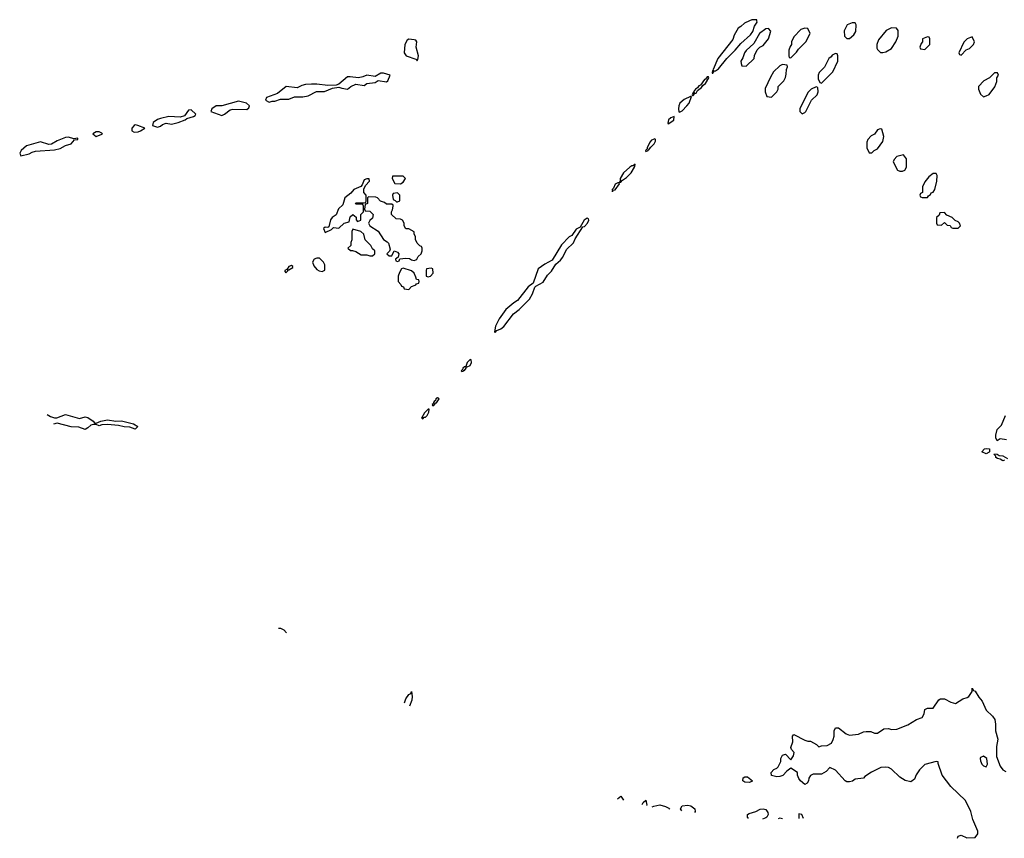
# Model space of a CAD drawing. Header units: inches. Extents: x 2710751 to 2829008, y 857003 to 965602.
# Tile 1 of 256: x 2717161 to 2724220, y 864138 to 870008. Entities that reach past the tile are written whole.
import ezdxf

# ---------------------------------------------------------------- set-up
doc = ezdxf.new("R2010")
doc.units = ezdxf.units.IN
doc.header["$MEASUREMENT"] = 0
for name, color, linetype in [('C7816', 7, 'Continuous'), ('C7826', 7, 'Continuous'), ('C7827', 7, 'Continuous')]:
    doc.layers.add(name, color=color, linetype=linetype)

msp = doc.modelspace()

# ---------------------------------------------------------------- linework, layer by layer
at = {"layer": 'C7816', "color": 2}
for points, elevation in [([(2720000, 869860.5), (2719990, 869864), (2719950, 869868), (2719939.6, 869860.4), (2719922, 869830), (2719918, 869770), (2719932, 869750), (2720000, 869724.9)], 18), ([(2720000, 868426), (2719998, 868430), (2719998, 868450), (2719988, 868472), (2719988, 868488), (2719950, 868508), (2719929.1, 868509.1), (2719918, 868530), (2719918, 868550), (2719906, 868570), (2719890, 868578), (2719860.4, 868580.4), (2719826, 868610), (2719826, 868630), (2719834.6, 868645.4), (2719838, 868670), (2719838, 868678), (2719830, 868686), (2719790, 868686), (2719776.4, 868696.4), (2719747.3, 868707.3), (2719726, 868730), (2719714.6, 868734.6), (2719662, 868738), (2719654, 868730), (2719654, 868690), (2719638, 868682), (2719634, 868650), (2719638, 868638), (2719670, 868634), (2719694, 868610), (2719690, 868586), (2719671.6, 868568.4), (2719662, 868550), (2719672, 868530), (2719730.7, 868490.7), (2719770, 868431.3), (2719795.5, 868415.5), (2719804.5, 868404.5), (2719818, 868362), (2719812.7, 868347.3), (2719794, 868330), (2719810, 868314), (2719830, 868314), (2719846, 868350), (2719870, 868342), (2719878, 868330), (2719874, 868306), (2719854, 868290), (2719858, 868278), (2719870, 868274), (2719882, 868278), (2719886, 868294), (2719930, 868298.8), (2719955.9, 868295.9), (2719970, 868286.8), (2719990, 868282), (2720000, 868287.2)], 18), ([(2720000, 868160.7), (2719988, 868190), (2719970, 868208), (2719910, 868226), (2719898, 868222), (2719883.6, 868196.4), (2719874, 868170), (2719874, 868130), (2719894, 868110), (2719898, 868098), (2719912.7, 868092.7), (2719918, 868078), (2719950, 868074), (2719970, 868094), (2719996.4, 868103.6), (2720000, 868107.5)], 18), ([(2717357.3, 867176.8), (2717382, 867162), (2717410, 867153.6), (2717426.2, 867153.8), (2717490, 867176), (2717590, 867149.3), (2717630, 867159.3), (2717650, 867155.1), (2717688.7, 867130), (2717698, 867118), (2717710, 867115.3), (2717742, 867130), (2717790, 867139.3), (2717850, 867128.7), (2717890, 867131.8), (2717978, 867110), (2718009, 867090), (2717990, 867071), (2717950, 867087.3), (2717910, 867088), (2717870, 867097.3), (2717790, 867105.5), (2717750, 867104), (2717730, 867096), (2717710, 867106), (2717690, 867106), (2717670, 867101), (2717650, 867080.7), (2717630, 867070.6), (2717585.2, 867085.2), (2717530, 867088.2), (2717430, 867114), (2717403, 867108)], 18), ([(2719017.3, 865644.7), (2719030, 865644.4), (2719053.9, 865633.9), (2719074.4, 865611.1)], 14), ([(2719919.2, 865109.1), (2719930, 865138.8), (2719949.6, 865170.4), (2719964, 865176), (2719970, 865191), (2719975.5, 865155.5), (2719973, 865130), (2719955.5, 865086.9)], 14)]:
    msp.add_lwpolyline(points, dxfattribs=dict(at, elevation=elevation))
at = {"layer": 'C7816', "color": 2, "elevation": 18}
for points in [[(2719770, 869625.2), (2719750, 869625.2), (2719710, 869601.2), (2719650, 869609.2), (2719622, 869598), (2719590, 869592), (2719530, 869599.3), (2719510, 869597.2), (2719450, 869546), (2719430, 869539), (2719370, 869535.1), (2719290, 869546.6), (2719253.7, 869546.3), (2719210, 869544), (2719182.8, 869537.2), (2719150, 869519), (2719071.6, 869528.4), (2719010, 869479), (2718931.3, 869450), (2718922, 869430), (2718950, 869416), (2718970, 869422.8), (2718990, 869422.8), (2719030, 869438.8), (2719090, 869437.3), (2719130, 869454), (2719190, 869456), (2719230, 869462.8), (2719287.7, 869492.3), (2719346.8, 869493.2), (2719403.1, 869516.9), (2719450, 869524.7), (2719470, 869516), (2719510, 869511), (2719535.3, 869530), (2719570, 869545.5), (2719630, 869536), (2719650, 869551), (2719710, 869558), (2719730, 869571.3), (2719790, 869562.8), (2719799, 869570), (2719818, 869610)], [(2718730, 869423.7), (2718610, 869389.3), (2718570, 869389.3), (2718538.8, 869370), (2718531.3, 869350), (2718610, 869320.7), (2718630, 869330.7), (2718670, 869362), (2718690, 869366), (2718790, 869364.7), (2718803.1, 869376.9), (2718808.7, 869390), (2718788, 869410)], [(2718390, 869360.9), (2718370, 869359), (2718342, 869318), (2718311.3, 869308.7), (2718230, 869312.7), (2718170, 869299.3), (2718150, 869292.7), (2718118, 869270), (2718112, 869250), (2718150, 869237.3), (2718170, 869244), (2718184.1, 869255.9), (2718210, 869264.9), (2718250, 869259.1), (2718298, 869270), (2718348, 869290), (2718360.2, 869299.8), (2718406.3, 869313.7), (2718419.3, 869320.7), (2718424, 869330)], [(2717990, 869254.5), (2717981, 869250), (2717964, 869230), (2717964.7, 869210), (2717982.5, 869202.5), (2718010, 869204.9), (2718028, 869210), (2718058, 869230), (2718008, 869250)], [(2717510, 869165.2), (2717490, 869164), (2717430, 869139.3), (2717390, 869114.5), (2717370, 869114), (2717310, 869132.7), (2717210, 869104), (2717171, 869070), (2717161, 869050), (2717170, 869032), (2717230, 869046.8), (2717250, 869058.8), (2717274.2, 869065.8), (2717410, 869074.8), (2717450, 869084), (2717490, 869106), (2717530, 869118.8), (2717554.6, 869145.4), (2717578, 869150), (2717578, 869158), (2717550, 869154)], [(2717730, 869204), (2717710, 869204), (2717684.7, 869190), (2717710, 869171.3), (2717750, 869186), (2717755.3, 869190), (2717750, 869195.3)], [(2719650, 868868), (2719630, 868859), (2719616.9, 868823.1), (2719607.5, 868812.5), (2719556, 868790), (2719535.9, 868764.1), (2719490.8, 868730), (2719478.7, 868681.3), (2719447.5, 868652.5), (2719430.5, 868609.5), (2719401, 868590), (2719388, 868572), (2719376.9, 868523.1), (2719370, 868518), (2719350, 868521.2), (2719338.8, 868510), (2719350, 868482), (2719395.3, 868504.7), (2719410, 868518), (2719450, 868514), (2719486, 868550), (2719522, 868558), (2719530, 868594), (2719550, 868612), (2719572, 868592), (2719572.7, 868572.7), (2719582, 868562), (2719606, 868570), (2719606, 868610), (2719626, 868630), (2719626, 868670), (2719622, 868682), (2719610, 868686), (2719570, 868686), (2719568, 868690), (2719570, 868694), (2719630, 868694), (2719642, 868698), (2719646, 868710), (2719646, 868750), (2719628, 868768), (2719628, 868792), (2719640.2, 868819.8), (2719668, 868850), (2719666, 868866)], [(2719910, 868886), (2719834, 868886), (2719832, 868870), (2719850, 868834), (2719890, 868832), (2719910, 868842), (2719926, 868870)], [(2719870, 868766), (2719838, 868762), (2719834, 868750), (2719838, 868718), (2719852.7, 868712.7), (2719862, 868702), (2719870, 868702), (2719886, 868710), (2719886, 868750)], [(2719550, 868506), (2719542, 868490), (2719542, 868430), (2719534, 868410), (2719534, 868390), (2719514, 868370), (2719532.7, 868352.7), (2719547.3, 868352.7), (2719570, 868344.7), (2719610, 868322), (2719650, 868322), (2719670, 868314), (2719690, 868314), (2719706, 868330), (2719706, 868350), (2719690, 868366), (2719678, 868390), (2719638, 868430), (2719628, 868470), (2719606, 868490)], [(2719310, 868299), (2719290, 868299), (2719272, 868290), (2719261, 868270), (2719270, 868242), (2719290, 868218), (2719306.8, 868206.8), (2719330, 868202), (2719348, 868212), (2719348.7, 868250), (2719339, 868270)], [(2719110, 868246), (2719090, 868238), (2719079.6, 868220.4), (2719062, 868210), (2719062, 868202), (2719070, 868194), (2719086, 868210), (2719082, 868218), (2719090, 868214), (2719118, 868230), (2719118, 868238)]]:
    msp.add_lwpolyline(points, close=True, dxfattribs=at)
at = {"layer": 'C7826', "color": 2}
for points, elevation in [([(2722392.9, 870000), (2722356.9, 869983.1), (2722330, 869958), (2722311.6, 869948.4), (2722283.5, 869896.5), (2722274, 869866), (2722164.9, 869730), (2722132, 869650), (2722138, 869642), (2722130, 869646), (2722124.7, 869630), (2722124.7, 869624.7), (2722130, 869624.7), (2722140.2, 869639.8), (2722150, 869641), (2722170, 869656), (2722229.6, 869730.4), (2722291.4, 869788.6), (2722330, 869838), (2722399.7, 869900.3), (2722417.6, 869922.4), (2722430, 869962), (2722448, 869990), (2722446.7, 870000)], 18), ([(2720000, 869724.9), (2720003.6, 869723.6), (2720010, 869714), (2720016.4, 869723.6), (2720021.2, 869750), (2720002.7, 869810), (2720008.7, 869850), (2720000.4, 869860.4), (2720000, 869860.5)], 18), ([(2720000, 868287.2), (2720008.4, 868291.6), (2720018, 868310), (2720038, 868330), (2720046, 868350), (2720046, 868370), (2720042, 868382), (2720030, 868386), (2720010, 868406), (2720000, 868426)], 18), ([(2720000, 868107.5), (2720006, 868114), (2720022, 868118), (2720026, 868130), (2720022, 868142), (2720006, 868146), (2720000, 868160.7)], 18), ([(2724236.4, 866996.4), (2724190, 867002), (2724168, 866988), (2724158, 867010), (2724159, 867030), (2724169.3, 867070.7), (2724199, 867101), (2724228.7, 867170)], 14), ([(2724222, 866850), (2724210, 866844), (2724190, 866858), (2724170, 866862), (2724158, 866870), (2724158, 866878), (2724146, 866890), (2724150, 866894), (2724168, 866892), (2724183.6, 866883.6), (2724210, 866881), (2724242, 866862)], 14), ([(2723883.8, 864138.4), (2723890, 864154), (2723910, 864162), (2723950, 864141), (2724010, 864144.9), (2724029, 864170), (2724029, 864190), (2723994.2, 864274.2), (2723979.3, 864330), (2723940.7, 864410), (2723837.2, 864510), (2723774, 864590), (2723746, 864674), (2723746, 864686), (2723730, 864688), (2723650, 864668.7), (2723610.7, 864629.3), (2723587.1, 864592.9), (2723576.8, 864563.2), (2723550, 864544), (2723510, 864554), (2723490, 864564), (2723470, 864577.2), (2723410, 864634), (2723390, 864645.2), (2723370, 864649.2), (2723334.4, 864645.6), (2723266.4, 864613.6), (2723219.6, 864580.4), (2723210, 864568.7), (2723150, 864562), (2723130.7, 864549.3), (2723110, 864544), (2723090, 864544), (2723078, 864550), (2723010, 864628), (2722970, 864646), (2722943.6, 864616.4), (2722910, 864598), (2722850, 864598), (2722830, 864588), (2722818, 864570), (2722816, 864550), (2722807.1, 864532.9), (2722790, 864524), (2722759.5, 864550), (2722747.2, 864567.2), (2722737, 864590), (2722737.2, 864610), (2722690, 864642), (2722659.8, 864620.2), (2722630.9, 864589.1), (2722610, 864582), (2722590, 864578), (2722550, 864588), (2722548, 864610), (2722567.3, 864632.7), (2722590, 864642), (2722598, 864650), (2722618, 864690), (2722618, 864710), (2722630, 864734), (2722650, 864742), (2722690, 864702), (2722709, 864730), (2722712.5, 864752.5), (2722694.6, 864774.6), (2722689, 864790), (2722704, 864830), (2722702, 864870), (2722710, 864882), (2722790, 864842), (2722810, 864834), (2722830, 864834), (2722874, 864810), (2722890, 864794), (2722910, 864802), (2722950, 864804.7), (2722980.4, 864819.6), (2722993.6, 864846.4), (2722999, 864870), (2722999, 864910), (2723010, 864931.3), (2723030.7, 864930.7), (2723086.4, 864886.4), (2723110, 864878), (2723174.6, 864885.4), (2723210, 864902), (2723230, 864904.7), (2723263.6, 864903.6), (2723290, 864892), (2723310, 864892), (2723356.4, 864923.6), (2723390, 864924.7), (2723410, 864918), (2723450, 864922), (2723529.1, 864950.9), (2723589.3, 864990.7), (2723630, 865004.7), (2723645.2, 865030), (2723650, 865062), (2723668, 865072), (2723710, 865072), (2723750, 865132), (2723761.2, 865138.8), (2723790, 865138), (2723835.3, 865115.3), (2723870, 865106), (2723922, 865138), (2723952.9, 865147.1), (2723964.7, 865155.3), (2723988.7, 865190), (2723990, 865214), (2723998, 865198), (2724010, 865194), (2724036, 865150), (2724062, 865122), (2724090, 865058), (2724134, 865014), (2724151.3, 864990), (2724157.3, 864957.3), (2724157.3, 864910), (2724174, 864850), (2724164.1, 864795.9), (2724163.8, 864723.8), (2724190, 864656), (2724208.6, 864628.6), (2724230, 864618)], 14), ([(2721445.8, 864422.3), (2721470, 864441), (2721488.9, 864412.5)], 14), ([(2721623.8, 864381.6), (2721630, 864394), (2721650, 864411), (2721656.9, 864376.9), (2721659.4, 864373.4)], 14), ([(2721696.1, 864365.1), (2721706, 864370), (2721750, 864377.3), (2721790, 864366.8), (2721814.6, 864354.6), (2721818.8, 864350), (2721816, 864344.3)], 14), ([(2721907.4, 864334.4), (2721897.2, 864350), (2721909.3, 864370.7), (2721950, 864377.1), (2721971.6, 864371.6), (2722000.5, 864350), (2722003.8, 864330), (2721999.7, 864324.4)], 14), ([(2722386.3, 864282.4), (2722383.5, 864283.5), (2722378.4, 864290), (2722379.5, 864310), (2722390, 864317), (2722439, 864330), (2722470, 864346.4), (2722490.4, 864350.4), (2722510, 864345.5), (2722524.2, 864324.2), (2722527, 864310), (2722517.1, 864290), (2722510, 864285.1), (2722485, 864276.4)], 14), ([(2722610, 864282.4), (2722599.2, 864278)], 18), ([(2722630, 864278.5), (2722610, 864282.4)], 18), ([(2722746.7, 864313.3), (2722746.4, 864280.2)], 18), ([(2722780.3, 864280.7), (2722768.7, 864310), (2722746.7, 864313.3)], 18)]:
    msp.add_lwpolyline(points, dxfattribs=dict(at, elevation=elevation))
for points, elevation in [([(2723150, 869986), (2723130, 869986), (2723094, 869970), (2723072.7, 869927.3), (2723074, 869890), (2723090, 869874), (2723110, 869874), (2723140.4, 869899.6), (2723156.4, 869923.6), (2723158, 869970)], 18), ([(2722530, 869946), (2722510, 869942), (2722464.7, 869910), (2722423.6, 869836.4), (2722370, 869788), (2722358, 869770), (2722346, 869734), (2722332, 869710), (2722332.7, 869692.7), (2722338, 869678), (2722370, 869674), (2722426, 869730), (2722428.4, 869751.6), (2722447.3, 869792.7), (2722466, 869810), (2722490, 869822), (2722528.7, 869870), (2722546, 869926)], 18), ([(2722790, 869948), (2722762, 869938), (2722710, 869886), (2722694, 869850), (2722694, 869830), (2722683.6, 869816.4), (2722674, 869790), (2722674, 869750), (2722678, 869738), (2722690, 869734), (2722730, 869774), (2722743.1, 869796.9), (2722798, 869850), (2722828, 869910), (2722810, 869946)], 18), ([(2723410, 869948.7), (2723372, 869930), (2723316.9, 869863.1), (2723304.7, 869830), (2723304.7, 869804.7), (2723310, 869794), (2723332.7, 869772.7), (2723350, 869772), (2723370, 869778), (2723410, 869802), (2723442, 869850), (2723458, 869890), (2723458, 869930), (2723447.3, 869947.3)], 18), ([(2723670, 869886), (2723634, 869870), (2723634, 869850), (2723623.6, 869836.4), (2723614, 869810), (2723618, 869798), (2723650, 869794), (2723686, 869830), (2723686, 869870), (2723682, 869882)], 18), ([(2723990, 869886), (2723954, 869870), (2723930, 869846), (2723894, 869770), (2723898, 869758), (2723910, 869754), (2723947.3, 869792.7), (2723970, 869802), (2723998, 869830), (2724006, 869850)], 18), ([(2723010, 869766), (2722985.4, 869754.6), (2722978, 869742), (2722962, 869730), (2722931.3, 869668.7), (2722892, 869630), (2722884.7, 869610), (2722884.7, 869584.7), (2722898, 869558), (2722910, 869554), (2722990, 869634), (2723026, 869710), (2723026, 869750), (2723022, 869762)], 18), ([(2722630, 869686), (2722610, 869678), (2722565.4, 869634.6), (2722543.6, 869596.4), (2722505.4, 869514.6), (2722504.7, 869490), (2722518, 869458), (2722550, 869452), (2722588, 869490), (2722598, 869510), (2722598, 869530), (2722638, 869570), (2722650, 869594), (2722656.4, 869616.4), (2722658, 869650), (2722666, 869670), (2722662, 869682)], 18), ([(2722099, 869599), (2722090, 869599), (2722078, 869582), (2722070, 869579), (2722042, 869538), (2722030, 869532.7), (2722021, 869519), (2722006, 869510), (2721992, 869490), (2721998, 869482), (2721990, 869486), (2721982, 869470), (2721983.6, 869463.6), (2721990, 869464.7), (2722000.2, 869479.8), (2722010, 869481), (2722020.9, 869499.1), (2722050, 869521), (2722060.9, 869539.1), (2722077.2, 869550), (2722102, 869590)], 18), ([(2724170, 869626), (2724150, 869626), (2724114, 869590), (2724074, 869570), (2724034, 869530), (2724034, 869510), (2724050, 869474), (2724070, 869454), (2724090, 869462), (2724110, 869472), (2724152.9, 869527.1), (2724166, 869566), (2724166, 869590), (2724178, 869610)], 18), ([(2722870, 869526), (2722834, 869510), (2722810, 869486), (2722754, 869370), (2722754, 869350), (2722770, 869334), (2722790, 869342), (2722798, 869350), (2722838, 869430), (2722878, 869470), (2722886, 869490), (2722882, 869522)], 18), ([(2721970, 869458), (2721924.7, 869435.3), (2721893.4, 869410), (2721885.5, 869390), (2721884, 869370), (2721886.4, 869346.4), (2721890, 869344.7), (2721910, 869354.8), (2721944.5, 869390), (2721959.5, 869410), (2721976.4, 869456.4)], 18), ([(2721852.9, 869312.9), (2721830, 869304), (2721811.3, 869290), (2721807.1, 869267.1), (2721810, 869262), (2721851.4, 869288.6)], 18), ([(2723330, 869226), (2723310, 869218), (2723290, 869186), (2723265.4, 869174.6), (2723242, 869150), (2723234, 869130), (2723234, 869090), (2723250, 869054), (2723270, 869054), (2723286, 869070), (2723310, 869082), (2723350, 869134), (2723355.3, 869170), (2723342, 869222)], 18), ([(2721713.6, 869153.6), (2721690, 869145.2), (2721677.3, 869130), (2721658.8, 869090), (2721658.8, 869081.2), (2721647.7, 869070), (2721650, 869062), (2721666, 869070), (2721666, 869074), (2721670, 869071.3), (2721685.2, 869094.8), (2721710, 869118.8), (2721718, 869138), (2721718, 869150)], 18), ([(2723498, 869038), (2723450, 869026), (2723430, 869006), (2723422, 868990), (2723454, 868930), (2723470, 868922), (2723490, 868922), (2723506, 868930), (2723518, 868950), (2723518, 869010)], 18), ([(2721572.3, 868972.3), (2721559.1, 868960.9), (2721550, 868960.9), (2721534.8, 868950), (2721490.7, 868910), (2721466, 868870), (2721466.8, 868853.2), (2721462, 868842), (2721470, 868842), (2721481.5, 868858.5), (2721510, 868876.3), (2721543.7, 868910), (2721569, 868950), (2721566, 868954), (2721570, 868954)], 18), ([(2723730, 868906), (2723710, 868906), (2723679.6, 868880.4), (2723650, 868846), (2723632, 868810), (2723634, 868770), (2723618, 868762), (2723614, 868750), (2723618, 868738), (2723630, 868734), (2723670, 868734), (2723675.3, 868744.7), (2723690, 868754), (2723694.6, 868765.4), (2723710, 868772), (2723722, 868790), (2723735.3, 868850), (2723738, 868890)], 18), ([(2721459, 868839), (2721450, 868839), (2721430, 868828.7), (2721419.1, 868800.9), (2721407.3, 868790), (2721410, 868774), (2721414, 868786), (2721430, 868787.7), (2721462, 868830)], 18), ([(2721230, 868584), (2721208.4, 868571.6), (2721179.1, 868520.9), (2721150, 868505.2), (2721119.2, 868460.8), (2721100.7, 868450), (2721045.5, 868394.5), (2720977.3, 868282.7), (2720924.8, 868255.2), (2720878, 868222), (2720842, 868118), (2720807.1, 868092.9), (2720730, 867994.5), (2720702.6, 867977.4), (2720646, 867930), (2720598, 867862), (2720571, 867810), (2720564.7, 867770), (2720570, 867764.7), (2720581.2, 867778.8), (2720610, 867790.8), (2720631.5, 867808.5), (2720701.2, 867898.8), (2720741.2, 867930), (2720815.1, 868004.9), (2720836.6, 868043.4), (2720854, 868090), (2720861.5, 868098.5), (2720913.6, 868126.4), (2720944.4, 868175.6), (2720974, 868206), (2721004.1, 868255.9), (2721036.9, 868283.1), (2721055.1, 868304.9), (2721080.1, 868359.9), (2721132.4, 868407.6), (2721142.7, 868437.3), (2721198, 868522), (2721210, 868524), (2721232, 868550), (2721241.2, 868570), (2721239.3, 868579.3)], 18), ([(2723790, 868626), (2723758, 868622), (2723752.7, 868607.3), (2723734, 868590), (2723734, 868550), (2723738, 868538), (2723770, 868534), (2723790, 868554), (2723810, 868534), (2723832.7, 868532.7), (2723838, 868518), (2723850, 868514), (2723890, 868514), (2723906, 868530), (2723898, 868550), (2723890, 868558), (2723867.3, 868567.3), (2723846, 868590), (2723807.3, 868607.3)], 18), ([(2720110, 868226), (2720078, 868222), (2720074, 868210), (2720074, 868170), (2720090, 868164.7), (2720106, 868170), (2720126, 868190), (2720122, 868222)], 18), ([(2720390, 867572.3), (2720368.8, 867551.2), (2720359.8, 867520.2), (2720350, 867519), (2720338, 867510), (2720338, 867502), (2720326, 867490), (2720330, 867484.7), (2720346, 867490), (2720346, 867494), (2720350, 867492), (2720362, 867510), (2720360.4, 867519.6), (2720370, 867518), (2720391.3, 867528.7), (2720399.3, 867550), (2720398, 867570)], 18), ([(2720156, 867296), (2720144.9, 867290), (2720142, 867278), (2720132, 867270), (2720134, 867266), (2720130, 867268), (2720125.2, 867254.8), (2720118, 867250), (2720121, 867241), (2720130, 867241), (2720141.2, 867258.8), (2720150, 867261), (2720168, 867290)], 18), ([(2720096.4, 867216.4), (2720090, 867215.3), (2720064, 867190), (2720042, 867150), (2720050, 867146), (2720061.2, 867158.8), (2720070, 867158.8), (2720081.2, 867170), (2720093.6, 867193.6)], 18), ([(2724090, 866895.3), (2724058, 866910), (2724078, 866930), (2724093.7, 866933.7), (2724114, 866930), (2724114, 866910), (2724110, 866908)], 14), ([(2724070, 864728), (2724050, 864718), (2724046, 864710), (2724050, 864694), (2724058, 864670), (2724070, 864658), (2724090, 864652), (2724099, 864670), (2724094, 864710)], 14), ([(2722390, 864538), (2722360.4, 864540.4), (2722346, 864550), (2722348.4, 864571.6), (2722360.4, 864579.6), (2722379.6, 864579.6), (2722414, 864550), (2722410, 864546)], 14)]:
    msp.add_lwpolyline(points, close=True, dxfattribs=dict(at, elevation=elevation))
at = {"layer": 'C7827', "color": 2, "elevation": 18}
msp.add_lwpolyline([(2722446.7, 870000), (2722446, 870006), (2722410, 870008), (2722392.9, 870000)], dxfattribs=at)

doc.saveas('drawing.dxf')
